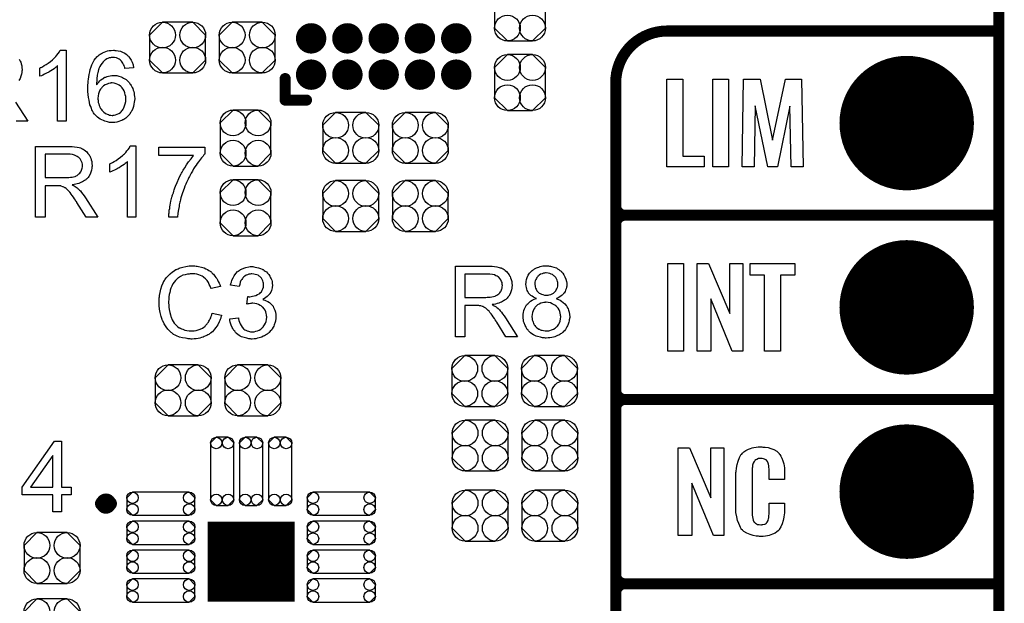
# Model space of a CAD drawing. Extents: x -0.07 to 0.95, y -0.15 to 2.1.
# Tile 11 of 18: x 0.42 to 0.95, y 0.44 to 0.76. Entities that reach past the tile are written whole.
import ezdxf

# ---------------------------------------------------------------- set-up
doc = ezdxf.new("R2010")
doc.units = 0
doc.layers.get('0').update_dxf_attribs({"linetype": 'CONTINUOUS'})
for name, color, linetype in [('gko', 6, 'CONTINUOUS'), ('gto', 2, 'CONTINUOUS'), ('gts', 1, 'CONTINUOUS')]:
    doc.layers.add(name, color=color, linetype=linetype)

# ---------------------------------------------------------------- blocks, each defined once
blk = doc.blocks.new('D59')
at = {"const_width": 0.00395}
blk.add_lwpolyline([(-0.001975, 0, 1), (0.001975, 0, 1)], format="xyb", close=True, dxfattribs=at)
blk = doc.blocks.new('D60')
at = {"const_width": 0.003}
blk.add_lwpolyline([(-0.0015, 0, 1), (0.0015, 0, 1)], format="xyb", close=True, dxfattribs=at)
blk = doc.blocks.new('D69')
blk.add_lwpolyline([(-0.0068, -0.0152), (0.0068, -0.0152), (0.0138, -0.0082), (0.0138, 0.0082), (0.0068, 0.0152), (-0.0068, 0.0152), (-0.0138, 0.0082), (-0.0138, -0.0082)], close=True)
for centre in [(-0.0068, 0.0082), (0.0068, 0.0082), (-0.0068, -0.0082), (0.0068, -0.0082)]:
    blk.add_circle(centre, 0.007)
blk = doc.blocks.new('D70')
blk.add_lwpolyline([(-0.0152, 0.0068), (-0.0152, -0.0068), (-0.0082, -0.0138), (0.0082, -0.0138), (0.0152, -0.0068), (0.0152, 0.0068), (0.0082, 0.0138), (-0.0082, 0.0138)], close=True)
for centre in [(-0.0082, 0.0068), (0.0082, 0.0068), (-0.0082, -0.0068), (0.0082, -0.0068)]:
    blk.add_circle(centre, 0.007)
blk = doc.blocks.new('D84')
at = {"const_width": 0.00825}
blk.add_lwpolyline([(-0.004125, 0, 1), (0.004125, 0, 1)], format="xyb", close=True, dxfattribs=at)
blk = doc.blocks.new('D85')
blk.add_lwpolyline([(0.0032, 0.0185), (-0.0032, 0.0185), (-0.0063, 0.0154), (-0.0063, -0.0154), (-0.0032, -0.0185), (0.0032, -0.0185), (0.0063, -0.0154), (0.0063, 0.0154)], close=True)
for centre in [(-0.0032, 0.0154), (0.0032, 0.0154), (-0.0032, -0.0154), (0.0032, -0.0154)]:
    blk.add_circle(centre, 0.0031)
blk = doc.blocks.new('D86')
blk.add_lwpolyline([(0.0154, 0.0063), (-0.0154, 0.0063), (-0.0185, 0.0032), (-0.0185, -0.0032), (-0.0154, -0.0063), (0.0154, -0.0063), (0.0185, -0.0032), (0.0185, 0.0032)], close=True)
for centre in [(-0.0154, 0.0032), (0.0154, 0.0032), (-0.0154, -0.0032), (0.0154, -0.0032)]:
    blk.add_circle(centre, 0.0031)
blk = doc.blocks.new('D87')
at = {"const_width": 0.0433}
blk.add_lwpolyline([(-0.0236, 0), (0.0236, 0)], dxfattribs=at)
blk = doc.blocks.new('D98')
at = {"const_width": 0.0365}
blk.add_lwpolyline([(-0.01825, 0, 1), (0.01825, 0, 1)], format="xyb", close=True, dxfattribs=at)

msp = doc.modelspace()

# ---------------------------------------------------------------- linework, layer by layer
at = {"layer": 'gko', "color": 6, "const_width": 0.006}
msp.add_lwpolyline([(0.95, -0.05), (0.95, 2.1)], dxfattribs=at)
at = {"layer": 'gto', "color": 2}
for points, const_width in [([(0.77, 0.75, 0.414214), (0.742, 0.722)], 0.006), ([(0.742, 0.655, 0.414214), (0.747, 0.65)], 0.006), ([(0.747, 0.65, 0.414214), (0.742, 0.645)], 0.006), ([(0.747, 0.65, 0.414214), (0.742, 0.645)], 0.006), ([(0.742, 0.555, 0.414214), (0.747, 0.55)], 0.006), ([(0.747, 0.55, 0.414214), (0.742, 0.545)], 0.006), ([(0.747, 0.55, 0.414214), (0.742, 0.545)], 0.006), ([(0.4672, 0.4935, 1), (0.4632, 0.4935)], 0.007), ([(0.4632, 0.4935, 1), (0.4672, 0.4935)], 0.007), ([(0.742, 0.455, 0.414214), (0.747, 0.45)], 0.006), ([(0.747, 0.45, 0.414214), (0.742, 0.445)], 0.006), ([(0.747, 0.45, 0.414214), (0.742, 0.445)], 0.006)]:
    msp.add_lwpolyline(points, format="xyb", dxfattribs=dict(at, const_width=const_width))
for points, const_width in [([(0.77, 0.75), (0.77, 0.75)], 0.006), ([(0.77, 0.75), (0.77, 0.75)], 0.006), ([(0.77, 0.75), (0.95, 0.75)], 0.006), ([(0.5625, 0.7125), (0.5625, 0.7242)], 0.006), ([(0.742, -0.022), (0.742, 0.722)], 0.006), ([(0.5625, 0.7125), (0.5741, 0.7125)], 0.006), ([(0.742, 0.655), (0.742, 0.655)], 0.006), ([(0.742, 0.655), (0.742, 0.655)], 0.006), ([(0.747, 0.65), (0.747, 0.65)], 0.006), ([(0.747, 0.65), (0.747, 0.65)], 0.006), ([(0.747, 0.65), (0.747, 0.65)], 0.006), ([(0.747, 0.65), (0.747, 0.65)], 0.006), ([(0.747, 0.65), (0.95, 0.65)], 0.006), ([(0.747, 0.65), (0.95, 0.65)], 0.006), ([(0.742, 0.555), (0.742, 0.645)], 0.006), ([(0.742, 0.555), (0.742, 0.555)], 0.006), ([(0.742, 0.555), (0.742, 0.555)], 0.006), ([(0.747, 0.55), (0.747, 0.55)], 0.006), ([(0.747, 0.55), (0.747, 0.55)], 0.006), ([(0.747, 0.55), (0.747, 0.55)], 0.006), ([(0.747, 0.55), (0.747, 0.55)], 0.006), ([(0.747, 0.55), (0.95, 0.55)], 0.006), ([(0.747, 0.55), (0.95, 0.55)], 0.006), ([(0.742, 0.455), (0.742, 0.545)], 0.006), ([(0.4632, 0.4935), (0.4632, 0.4935)], 0.007), ([(0.4672, 0.4935), (0.4672, 0.4935)], 0.007), ([(0.4672, 0.4935), (0.4672, 0.4935)], 0.007), ([(0.742, 0.455), (0.742, 0.455)], 0.006), ([(0.742, 0.455), (0.742, 0.455)], 0.006), ([(0.747, 0.45), (0.747, 0.45)], 0.006), ([(0.747, 0.45), (0.747, 0.45)], 0.006), ([(0.747, 0.45), (0.747, 0.45)], 0.006), ([(0.747, 0.45), (0.747, 0.45)], 0.006), ([(0.747, 0.45), (0.95, 0.45)], 0.006), ([(0.747, 0.45), (0.95, 0.45)], 0.006), ([(0.742, 0.355), (0.742, 0.445)], 0.006)]:
    msp.add_lwpolyline(points, dxfattribs=dict(at, const_width=const_width))
for points in [[(0.4435, 0.701), (0.4388, 0.701), (0.4388, 0.731), (0.4387, 0.731), (0.4385, 0.7307), (0.4381, 0.7304), (0.4376, 0.73), (0.437, 0.7295), (0.4362, 0.729), (0.4353, 0.7284), (0.4343, 0.7278), (0.4342, 0.7278), (0.4342, 0.7277), (0.4338, 0.7275), (0.4333, 0.7272), (0.4326, 0.7269), (0.4318, 0.7265), (0.431, 0.7261), (0.4302, 0.7257), (0.4293, 0.7254), (0.4293, 0.7299), (0.4294, 0.7299), (0.4295, 0.73), (0.4297, 0.7301), (0.43, 0.7302), (0.4303, 0.7304), (0.4307, 0.7306), (0.4317, 0.7312), (0.4328, 0.7318), (0.4339, 0.7326), (0.4351, 0.7335), (0.4362, 0.7344), (0.4363, 0.7345), (0.4363, 0.7345), (0.4365, 0.7347), (0.4367, 0.7349), (0.4372, 0.7354), (0.4379, 0.7361), (0.4386, 0.7369), (0.4393, 0.7377), (0.4399, 0.7386), (0.4404, 0.7396), (0.4435, 0.7396), (0.4435, 0.701)], [(0.47, 0.7395), (0.4704, 0.7395), (0.4708, 0.7395), (0.4719, 0.7392), (0.473, 0.739), (0.4742, 0.7385), (0.4755, 0.7379), (0.4761, 0.7375), (0.4766, 0.737), (0.4767, 0.737), (0.4767, 0.7369), (0.4769, 0.7367), (0.4771, 0.7366), (0.4774, 0.7363), (0.4776, 0.736), (0.4782, 0.7352), (0.4788, 0.7342), (0.4794, 0.733), (0.4799, 0.7316), (0.4802, 0.73), (0.4755, 0.7296), (0.4755, 0.7297), (0.4754, 0.7297), (0.4754, 0.7301), (0.4752, 0.7306), (0.475, 0.7312), (0.4747, 0.7319), (0.4744, 0.7325), (0.474, 0.7331), (0.4736, 0.7336), (0.4735, 0.7337), (0.4733, 0.734), (0.4729, 0.7343), (0.4724, 0.7347), (0.4716, 0.735), (0.4709, 0.7354), (0.4699, 0.7356), (0.4689, 0.7357), (0.4685, 0.7357), (0.4681, 0.7356), (0.4676, 0.7355), (0.4669, 0.7354), (0.4663, 0.7351), (0.4656, 0.7349), (0.4649, 0.7344), (0.4648, 0.7344), (0.4645, 0.7341), (0.4641, 0.7337), (0.4636, 0.7332), (0.4631, 0.7325), (0.4625, 0.7317), (0.4619, 0.7307), (0.4614, 0.7296), (0.4614, 0.7296), (0.4613, 0.7295), (0.4613, 0.7293), (0.4611, 0.7291), (0.4611, 0.7287), (0.461, 0.7284), (0.4609, 0.7279), (0.4608, 0.7274), (0.4606, 0.7268), (0.4605, 0.7261), (0.4604, 0.7254), (0.4603, 0.7246), (0.4602, 0.7237), (0.4602, 0.7228), (0.4601, 0.7218), (0.4601, 0.7208), (0.4602, 0.7209), (0.4604, 0.7212), (0.4608, 0.7216), (0.4613, 0.7222), (0.4618, 0.7229), (0.4625, 0.7235), (0.4633, 0.7241), (0.4642, 0.7246), (0.4643, 0.7246), (0.4643, 0.7247), (0.4646, 0.7249), (0.4651, 0.725), (0.4658, 0.7253), (0.4666, 0.7255), (0.4675, 0.7257), (0.4684, 0.7259), (0.4694, 0.7259), (0.4699, 0.7259), (0.4702, 0.7259), (0.4706, 0.7258), (0.4711, 0.7258), (0.4716, 0.7256), (0.4722, 0.7255), (0.4735, 0.7251), (0.4741, 0.7248), (0.4748, 0.7244), (0.4755, 0.724), (0.4762, 0.7236), (0.4769, 0.723), (0.4775, 0.7224), (0.4775, 0.7224), (0.4776, 0.7223), (0.4778, 0.7221), (0.478, 0.7218), (0.4782, 0.7214), (0.4785, 0.721), (0.4788, 0.7205), (0.4791, 0.72), (0.4795, 0.7194), (0.4797, 0.7187), (0.48, 0.7179), (0.4803, 0.7171), (0.4805, 0.7163), (0.4806, 0.7154), (0.4807, 0.7144), (0.4808, 0.7134), (0.4808, 0.7134), (0.4808, 0.7133), (0.4808, 0.7131), (0.4808, 0.7128), (0.4807, 0.7125), (0.4807, 0.7122), (0.4806, 0.7113), (0.4804, 0.7102), (0.4801, 0.7091), (0.4797, 0.7079), (0.4792, 0.7067), (0.4792, 0.7067), (0.4791, 0.7066), (0.479, 0.7064), (0.4789, 0.7062), (0.4786, 0.7057), (0.4781, 0.7049), (0.4775, 0.7042), (0.4767, 0.7034), (0.4759, 0.7026), (0.4749, 0.7019), (0.4749, 0.7019), (0.4748, 0.7019), (0.4746, 0.7018), (0.4744, 0.7017), (0.4739, 0.7014), (0.4731, 0.7012), (0.4722, 0.7008), (0.4711, 0.7006), (0.47, 0.7004), (0.4687, 0.7003), (0.4684, 0.7003), (0.4681, 0.7004), (0.4677, 0.7004), (0.4672, 0.7004), (0.4666, 0.7006), (0.466, 0.7007), (0.4653, 0.7009), (0.4645, 0.7011), (0.4638, 0.7014), (0.463, 0.7017), (0.4621, 0.7022), (0.4614, 0.7027), (0.4606, 0.7032), (0.4598, 0.7039), (0.4591, 0.7047), (0.459, 0.7047), (0.4589, 0.7049), (0.4588, 0.7051), (0.4585, 0.7055), (0.4582, 0.706), (0.4579, 0.7066), (0.4576, 0.7073), (0.4573, 0.708), (0.4569, 0.709), (0.4565, 0.71), (0.4563, 0.7112), (0.456, 0.7125), (0.4557, 0.7139), (0.4555, 0.7155), (0.4554, 0.7171), (0.4554, 0.7189), (0.4554, 0.719), (0.4554, 0.719), (0.4554, 0.7192), (0.4554, 0.7194), (0.4554, 0.72), (0.4554, 0.7208), (0.4555, 0.7216), (0.4556, 0.7227), (0.4557, 0.7239), (0.4559, 0.7251), (0.4561, 0.7264), (0.4564, 0.7278), (0.4567, 0.7291), (0.4571, 0.7305), (0.4576, 0.7317), (0.4582, 0.733), (0.4588, 0.7341), (0.4595, 0.7351), (0.4595, 0.7352), (0.4597, 0.7353), (0.4599, 0.7355), (0.4602, 0.7359), (0.4605, 0.7362), (0.4609, 0.7365), (0.4615, 0.737), (0.462, 0.7374), (0.4627, 0.7377), (0.4634, 0.7382), (0.4643, 0.7385), (0.4651, 0.7389), (0.466, 0.7392), (0.467, 0.7394), (0.4681, 0.7395), (0.4692, 0.7396), (0.4696, 0.7396), (0.47, 0.7395)], [(0.4181, 0.7346), (0.4184, 0.7342), (0.4186, 0.7337), (0.4189, 0.733), (0.4192, 0.7321), (0.4195, 0.7311), (0.4196, 0.7301), (0.4197, 0.7289), (0.4197, 0.7289), (0.4197, 0.7287), (0.4197, 0.7285), (0.4196, 0.7283), (0.4196, 0.7279), (0.4196, 0.7275), (0.4194, 0.7265), (0.419, 0.7254), (0.4186, 0.7243), (0.4179, 0.7231)], [(0.4685, 0.7218), (0.4681, 0.7218), (0.4679, 0.7217), (0.4674, 0.7216), (0.4666, 0.7215), (0.4658, 0.7212), (0.4648, 0.7208), (0.4639, 0.7202), (0.463, 0.7194), (0.4629, 0.7193), (0.4627, 0.719), (0.4623, 0.7185), (0.4619, 0.7178), (0.4615, 0.717), (0.4611, 0.7159), (0.4609, 0.7148), (0.4608, 0.7134), (0.4608, 0.7133), (0.4608, 0.713), (0.4609, 0.7125), (0.4609, 0.7119), (0.461, 0.7112), (0.4613, 0.7104), (0.4615, 0.7096), (0.4618, 0.7088), (0.4619, 0.7087), (0.462, 0.7084), (0.4623, 0.708), (0.4626, 0.7075), (0.463, 0.707), (0.4635, 0.7064), (0.464, 0.7059), (0.4647, 0.7054), (0.4648, 0.7053), (0.465, 0.7052), (0.4654, 0.705), (0.4659, 0.7048), (0.4665, 0.7046), (0.4671, 0.7044), (0.4679, 0.7043), (0.4686, 0.7042), (0.4689, 0.7042), (0.4691, 0.7043), (0.4697, 0.7043), (0.4704, 0.7045), (0.4712, 0.7048), (0.4721, 0.7052), (0.473, 0.7058), (0.4734, 0.7062), (0.4738, 0.7066), (0.4738, 0.7067), (0.4739, 0.7067), (0.4741, 0.707), (0.4745, 0.7076), (0.4749, 0.7083), (0.4753, 0.7093), (0.4756, 0.7104), (0.4759, 0.7117), (0.476, 0.7132), (0.476, 0.7132), (0.476, 0.7133), (0.476, 0.7135), (0.4759, 0.7138), (0.4759, 0.7142), (0.4759, 0.7145), (0.4757, 0.7154), (0.4755, 0.7164), (0.4751, 0.7175), (0.4745, 0.7185), (0.4738, 0.7194), (0.4737, 0.7195), (0.4734, 0.7198), (0.473, 0.7201), (0.4724, 0.7206), (0.4716, 0.721), (0.4707, 0.7214), (0.4696, 0.7216), (0.4685, 0.7218)], [(0.7785, 0.6821), (0.79, 0.6821), (0.79, 0.6762), (0.7698, 0.6762), (0.7698, 0.7238), (0.7785, 0.7238), (0.7785, 0.6821)], [(0.8033, 0.6762), (0.7948, 0.6762), (0.7948, 0.7238), (0.8033, 0.7238), (0.8033, 0.6762)], [(0.8438, 0.6762), (0.8373, 0.6762), (0.8366, 0.7092), (0.8298, 0.6762), (0.8246, 0.6762), (0.8177, 0.7093), (0.8171, 0.6762), (0.8106, 0.6762), (0.8114, 0.7238), (0.8204, 0.7238), (0.8271, 0.6908), (0.8342, 0.7238), (0.8429, 0.7238), (0.8438, 0.6762)], [(0.4161, 0.7114), (0.4227, 0.701), (0.4164, 0.701)], [(0.4453, 0.6874), (0.4458, 0.6874), (0.4469, 0.6873), (0.4481, 0.6871), (0.4495, 0.687), (0.4507, 0.6867), (0.4513, 0.6865), (0.4518, 0.6864), (0.4519, 0.6864), (0.4519, 0.6863), (0.4523, 0.6861), (0.4528, 0.6859), (0.4534, 0.6855), (0.454, 0.685), (0.4548, 0.6844), (0.4554, 0.6836), (0.4561, 0.6827), (0.4561, 0.6826), (0.4561, 0.6826), (0.4564, 0.6822), (0.4566, 0.6817), (0.4569, 0.681), (0.4572, 0.6801), (0.4575, 0.6791), (0.4576, 0.6781), (0.4577, 0.6769), (0.4577, 0.6769), (0.4577, 0.6768), (0.4577, 0.6765), (0.4576, 0.6762), (0.4576, 0.6759), (0.4576, 0.6755), (0.4574, 0.6745), (0.457, 0.6734), (0.4566, 0.6723), (0.4559, 0.6711), (0.4555, 0.6705), (0.455, 0.67), (0.455, 0.6699), (0.4549, 0.6699), (0.4548, 0.6697), (0.4545, 0.6695), (0.4543, 0.6693), (0.4539, 0.6691), (0.4535, 0.6688), (0.453, 0.6685), (0.4525, 0.6682), (0.4519, 0.6679), (0.4512, 0.6676), (0.4505, 0.6673), (0.4496, 0.6671), (0.4488, 0.6668), (0.4479, 0.6666), (0.4469, 0.6665), (0.447, 0.6664), (0.4472, 0.6663), (0.4475, 0.6661), (0.448, 0.6659), (0.449, 0.6653), (0.4495, 0.6649), (0.4499, 0.6645), (0.45, 0.6644), (0.4503, 0.6642), (0.4508, 0.6637), (0.4513, 0.6632), (0.4519, 0.6624), (0.4526, 0.6615), (0.4534, 0.6605), (0.4541, 0.6594), (0.4607, 0.649), (0.4544, 0.649), (0.4494, 0.657), (0.4494, 0.657), (0.4493, 0.6572), (0.4491, 0.6573), (0.449, 0.6575), (0.4486, 0.6582), (0.4481, 0.6589), (0.4475, 0.6598), (0.4469, 0.6607), (0.4463, 0.6615), (0.4457, 0.6623), (0.4456, 0.6623), (0.4455, 0.6625), (0.4452, 0.6629), (0.4448, 0.6633), (0.444, 0.6641), (0.4435, 0.6645), (0.4431, 0.6648), (0.443, 0.6649), (0.4429, 0.6649), (0.4427, 0.665), (0.4424, 0.6652), (0.442, 0.6654), (0.4417, 0.6655), (0.4408, 0.6658), (0.4407, 0.6658), (0.4406, 0.6659), (0.4404, 0.6659), (0.4401, 0.6659), (0.4397, 0.666), (0.4393, 0.666), (0.4387, 0.666), (0.4321, 0.666), (0.4321, 0.649), (0.427, 0.649), (0.427, 0.6874), (0.4448, 0.6874), (0.4453, 0.6874)], [(0.4815, 0.649), (0.4768, 0.649), (0.4768, 0.679), (0.4767, 0.679), (0.4764, 0.6787), (0.4761, 0.6784), (0.4756, 0.678), (0.475, 0.6775), (0.4742, 0.677), (0.4733, 0.6764), (0.4723, 0.6758), (0.4722, 0.6758), (0.4722, 0.6757), (0.4718, 0.6755), (0.4713, 0.6752), (0.4706, 0.6749), (0.4698, 0.6745), (0.469, 0.6741), (0.4682, 0.6737), (0.4673, 0.6734), (0.4673, 0.6779), (0.4674, 0.6779), (0.4675, 0.678), (0.4677, 0.6781), (0.468, 0.6782), (0.4683, 0.6784), (0.4687, 0.6786), (0.4697, 0.6792), (0.4708, 0.6798), (0.4719, 0.6806), (0.4731, 0.6815), (0.4742, 0.6824), (0.4743, 0.6825), (0.4743, 0.6825), (0.4745, 0.6827), (0.4747, 0.6829), (0.4752, 0.6834), (0.4759, 0.6841), (0.4766, 0.6849), (0.4773, 0.6857), (0.4779, 0.6866), (0.4784, 0.6876), (0.4815, 0.6876), (0.4815, 0.649)], [(0.5188, 0.6832), (0.5187, 0.6831), (0.5186, 0.683), (0.5184, 0.6828), (0.5182, 0.6825), (0.5179, 0.6821), (0.5174, 0.6816), (0.517, 0.6811), (0.5165, 0.6804), (0.516, 0.6797), (0.5154, 0.679), (0.5147, 0.6781), (0.5141, 0.6772), (0.5135, 0.6762), (0.5128, 0.6751), (0.5121, 0.674), (0.5115, 0.6728), (0.5114, 0.6728), (0.5113, 0.6725), (0.5111, 0.6722), (0.5109, 0.6717), (0.5106, 0.6711), (0.5102, 0.6704), (0.5099, 0.6696), (0.5095, 0.6688), (0.509, 0.6678), (0.5085, 0.6668), (0.5081, 0.6657), (0.5076, 0.6645), (0.5068, 0.6621), (0.5059, 0.6595), (0.5059, 0.6595), (0.5059, 0.6593), (0.5058, 0.659), (0.5057, 0.6587), (0.5056, 0.6583), (0.5055, 0.6577), (0.5053, 0.6571), (0.5052, 0.6564), (0.505, 0.6557), (0.5049, 0.6548), (0.5046, 0.6531), (0.5043, 0.6511), (0.5041, 0.649), (0.4993, 0.649), (0.4993, 0.6491), (0.4993, 0.6492), (0.4993, 0.6494), (0.4994, 0.6498), (0.4994, 0.6502), (0.4994, 0.6508), (0.4995, 0.6514), (0.4995, 0.6521), (0.4996, 0.6528), (0.4998, 0.6536), (0.4999, 0.6546), (0.5001, 0.6555), (0.5003, 0.6565), (0.5005, 0.6576), (0.501, 0.6599), (0.501, 0.6599), (0.5011, 0.6602), (0.5012, 0.6605), (0.5014, 0.661), (0.5015, 0.6615), (0.5018, 0.6622), (0.502, 0.663), (0.5023, 0.6638), (0.5026, 0.6648), (0.503, 0.6657), (0.5038, 0.6678), (0.5048, 0.67), (0.5059, 0.6723), (0.506, 0.6723), (0.5061, 0.6725), (0.5063, 0.6728), (0.5065, 0.6733), (0.5068, 0.6738), (0.5071, 0.6744), (0.5075, 0.675), (0.508, 0.6758), (0.509, 0.6774), (0.5101, 0.679), (0.5114, 0.6807), (0.5127, 0.6824), (0.4939, 0.6824), (0.4939, 0.6869), (0.5188, 0.6869), (0.5188, 0.6832)], [(0.4442, 0.6831), (0.4321, 0.6831), (0.4321, 0.6704), (0.4435, 0.6704), (0.4442, 0.6705), (0.445, 0.6705), (0.4459, 0.6706), (0.4468, 0.6707), (0.4476, 0.6709), (0.4484, 0.6711), (0.4485, 0.6711), (0.4488, 0.6713), (0.4491, 0.6714), (0.4495, 0.6716), (0.45, 0.672), (0.4505, 0.6724), (0.451, 0.6729), (0.4514, 0.6734), (0.4515, 0.6735), (0.4516, 0.6737), (0.4518, 0.674), (0.452, 0.6745), (0.4521, 0.675), (0.4523, 0.6755), (0.4524, 0.6762), (0.4525, 0.6769), (0.4525, 0.6769), (0.4525, 0.677), (0.4524, 0.6773), (0.4524, 0.6778), (0.4523, 0.6785), (0.452, 0.6791), (0.4516, 0.6799), (0.4511, 0.6806), (0.4505, 0.6814), (0.4504, 0.6814), (0.4501, 0.6816), (0.4496, 0.6819), (0.4489, 0.6822), (0.4481, 0.6826), (0.447, 0.6829), (0.4457, 0.6831), (0.4442, 0.6831)], [(0.513, 0.6225), (0.5135, 0.6225), (0.5141, 0.6224), (0.5148, 0.6224), (0.5155, 0.6222), (0.517, 0.6219), (0.5186, 0.6214), (0.5195, 0.621), (0.5203, 0.6206), (0.521, 0.6201), (0.5218, 0.6196), (0.5219, 0.6196), (0.522, 0.6195), (0.5222, 0.6194), (0.5225, 0.6191), (0.5227, 0.6188), (0.5231, 0.6184), (0.5235, 0.618), (0.524, 0.6175), (0.5244, 0.617), (0.5249, 0.6163), (0.5254, 0.6156), (0.5258, 0.6149), (0.5262, 0.6141), (0.5266, 0.6132), (0.527, 0.6124), (0.5273, 0.6114), (0.5223, 0.6102), (0.5223, 0.6103), (0.5222, 0.6104), (0.5221, 0.6106), (0.522, 0.6109), (0.5219, 0.6112), (0.5217, 0.6116), (0.5213, 0.6125), (0.5208, 0.6135), (0.5201, 0.6145), (0.5193, 0.6155), (0.5184, 0.6163), (0.5183, 0.6164), (0.5179, 0.6166), (0.5174, 0.6169), (0.5166, 0.6173), (0.5157, 0.6176), (0.5146, 0.618), (0.5134, 0.6182), (0.512, 0.6182), (0.5115, 0.6182), (0.5113, 0.6182), (0.5109, 0.6182), (0.5104, 0.6181), (0.5094, 0.618), (0.5082, 0.6177), (0.507, 0.6174), (0.5057, 0.6168), (0.5045, 0.6161), (0.5045, 0.6161), (0.5044, 0.616), (0.504, 0.6157), (0.5035, 0.6152), (0.5029, 0.6146), (0.5022, 0.6137), (0.5015, 0.6128), (0.5009, 0.6116), (0.5004, 0.6104), (0.5004, 0.6103), (0.5003, 0.6102), (0.5003, 0.61), (0.5002, 0.6098), (0.5001, 0.6094), (0.5, 0.609), (0.4998, 0.6081), (0.4996, 0.607), (0.4994, 0.6058), (0.4993, 0.6044), (0.4992, 0.603), (0.4992, 0.6029), (0.4992, 0.6028), (0.4992, 0.6025), (0.4992, 0.6021), (0.4993, 0.6018), (0.4993, 0.6013), (0.4993, 0.6007), (0.4994, 0.6001), (0.4996, 0.5988), (0.4998, 0.5973), (0.5002, 0.5959), (0.5006, 0.5944), (0.5006, 0.5944), (0.5007, 0.5943), (0.5008, 0.5941), (0.5009, 0.5938), (0.5012, 0.5932), (0.5017, 0.5924), (0.5023, 0.5915), (0.5031, 0.5905), (0.504, 0.5897), (0.505, 0.5889), (0.5051, 0.5889), (0.5052, 0.5889), (0.5054, 0.5888), (0.5056, 0.5887), (0.5059, 0.5886), (0.5062, 0.5884), (0.507, 0.5881), (0.508, 0.5877), (0.5091, 0.5874), (0.5103, 0.5872), (0.5116, 0.5872), (0.512, 0.5872), (0.5123, 0.5872), (0.5127, 0.5872), (0.5131, 0.5873), (0.5141, 0.5875), (0.5153, 0.5878), (0.5164, 0.5882), (0.5176, 0.5888), (0.5183, 0.5892), (0.5188, 0.5896), (0.5189, 0.5897), (0.5189, 0.5897), (0.5191, 0.5899), (0.5193, 0.59), (0.5195, 0.5903), (0.5198, 0.5907), (0.5201, 0.591), (0.5204, 0.5914), (0.5208, 0.5919), (0.5211, 0.5925), (0.5215, 0.593), (0.5218, 0.5937), (0.5221, 0.5944), (0.5224, 0.5952), (0.5226, 0.596), (0.5229, 0.5969), (0.528, 0.5957), (0.528, 0.5956), (0.5279, 0.5954), (0.5278, 0.595), (0.5276, 0.5946), (0.5275, 0.5941), (0.5272, 0.5935), (0.527, 0.5928), (0.5266, 0.5921), (0.5259, 0.5905), (0.5249, 0.589), (0.5242, 0.5882), (0.5236, 0.5874), (0.523, 0.5868), (0.5222, 0.5861), (0.5221, 0.5861), (0.522, 0.5859), (0.5217, 0.5858), (0.5215, 0.5856), (0.521, 0.5853), (0.5206, 0.5851), (0.52, 0.5848), (0.5194, 0.5845), (0.5186, 0.5842), (0.5179, 0.5839), (0.517, 0.5836), (0.5161, 0.5833), (0.5152, 0.5831), (0.5142, 0.583), (0.5131, 0.5829), (0.512, 0.5828), (0.5114, 0.5828), (0.511, 0.5829), (0.5105, 0.5829), (0.5099, 0.5829), (0.5092, 0.5831), (0.5084, 0.5832), (0.5068, 0.5834), (0.5052, 0.5839), (0.5035, 0.5845), (0.5027, 0.5849), (0.5019, 0.5853), (0.5019, 0.5854), (0.5018, 0.5854), (0.5015, 0.5856), (0.5013, 0.5858), (0.501, 0.5861), (0.5006, 0.5864), (0.5002, 0.5868), (0.4997, 0.5872), (0.4993, 0.5877), (0.4988, 0.5882), (0.4978, 0.5895), (0.4968, 0.591), (0.496, 0.5927), (0.496, 0.5927), (0.4959, 0.5929), (0.4958, 0.5932), (0.4957, 0.5935), (0.4956, 0.5939), (0.4954, 0.5945), (0.4952, 0.5951), (0.495, 0.5958), (0.4948, 0.5965), (0.4946, 0.5973), (0.4943, 0.599), (0.4941, 0.601), (0.494, 0.603), (0.494, 0.603), (0.494, 0.6033), (0.494, 0.6036), (0.4941, 0.604), (0.4941, 0.6045), (0.4941, 0.6051), (0.4942, 0.6058), (0.4943, 0.6065), (0.4946, 0.6081), (0.4949, 0.6099), (0.4955, 0.6117), (0.4963, 0.6134), (0.4963, 0.6135), (0.4964, 0.6136), (0.4965, 0.6139), (0.4967, 0.6141), (0.4969, 0.6145), (0.4972, 0.615), (0.4979, 0.616), (0.4989, 0.6171), (0.5, 0.6182), (0.5013, 0.6193), (0.5028, 0.6202), (0.5028, 0.6203), (0.503, 0.6204), (0.5032, 0.6205), (0.5035, 0.6206), (0.5039, 0.6208), (0.5044, 0.621), (0.5049, 0.6212), (0.5055, 0.6214), (0.5062, 0.6216), (0.5069, 0.6219), (0.5085, 0.6222), (0.5103, 0.6225), (0.5121, 0.6226), (0.5126, 0.6226), (0.513, 0.6225)], [(0.5455, 0.622), (0.5462, 0.6219), (0.5471, 0.6217), (0.5481, 0.6215), (0.5491, 0.6211), (0.5501, 0.6207), (0.5502, 0.6207), (0.5502, 0.6206), (0.5506, 0.6205), (0.5511, 0.6201), (0.5516, 0.6197), (0.5523, 0.6192), (0.5529, 0.6186), (0.5536, 0.6179), (0.5542, 0.617), (0.5542, 0.6169), (0.5544, 0.6166), (0.5546, 0.6161), (0.5549, 0.6155), (0.5552, 0.6148), (0.5554, 0.614), (0.5555, 0.613), (0.5556, 0.6121), (0.5556, 0.612), (0.5556, 0.6116), (0.5555, 0.6112), (0.5554, 0.6106), (0.5553, 0.6099), (0.555, 0.6091), (0.5547, 0.6083), (0.5542, 0.6075), (0.5542, 0.6074), (0.554, 0.6072), (0.5537, 0.6068), (0.5532, 0.6064), (0.5527, 0.6059), (0.552, 0.6053), (0.5512, 0.6048), (0.5503, 0.6043), (0.5503, 0.6043), (0.5504, 0.6043), (0.5506, 0.6042), (0.5508, 0.6041), (0.5514, 0.6039), (0.5522, 0.6036), (0.5531, 0.6031), (0.554, 0.6026), (0.5548, 0.6019), (0.5556, 0.601), (0.5557, 0.6009), (0.5559, 0.6006), (0.5562, 0.6), (0.5565, 0.5993), (0.5569, 0.5984), (0.5572, 0.5974), (0.5574, 0.5962), (0.5575, 0.5948), (0.5575, 0.5948), (0.5575, 0.5946), (0.5575, 0.5943), (0.5574, 0.594), (0.5574, 0.5935), (0.5573, 0.593), (0.5572, 0.5925), (0.557, 0.5919), (0.5566, 0.5905), (0.5563, 0.5898), (0.5559, 0.5892), (0.5555, 0.5884), (0.555, 0.5877), (0.5544, 0.587), (0.5538, 0.5863), (0.5537, 0.5863), (0.5536, 0.5862), (0.5534, 0.586), (0.5531, 0.5858), (0.5528, 0.5855), (0.5523, 0.5852), (0.5518, 0.5849), (0.5512, 0.5846), (0.5506, 0.5843), (0.5499, 0.5839), (0.5492, 0.5837), (0.5483, 0.5834), (0.5474, 0.5832), (0.5465, 0.583), (0.5456, 0.5829), (0.5445, 0.5828), (0.544, 0.5828), (0.5437, 0.5829), (0.5432, 0.5829), (0.5427, 0.583), (0.5422, 0.5831), (0.5416, 0.5832), (0.5402, 0.5836), (0.5388, 0.5841), (0.5381, 0.5844), (0.5375, 0.5848), (0.5368, 0.5853), (0.5361, 0.5858), (0.5361, 0.5859), (0.536, 0.586), (0.5358, 0.5862), (0.5356, 0.5864), (0.5353, 0.5867), (0.5351, 0.5871), (0.5347, 0.5874), (0.5344, 0.5879), (0.5341, 0.5885), (0.5337, 0.5891), (0.5331, 0.5904), (0.5326, 0.5919), (0.5325, 0.5928), (0.5324, 0.5937), (0.5371, 0.5943), (0.5371, 0.5942), (0.5371, 0.5941), (0.5372, 0.5939), (0.5372, 0.5936), (0.5373, 0.5933), (0.5374, 0.5929), (0.5377, 0.592), (0.5381, 0.591), (0.5386, 0.5901), (0.5391, 0.5892), (0.5398, 0.5884), (0.5399, 0.5884), (0.5401, 0.5882), (0.5406, 0.5879), (0.5411, 0.5876), (0.5418, 0.5873), (0.5426, 0.587), (0.5436, 0.5868), (0.5446, 0.5867), (0.5449, 0.5867), (0.5451, 0.5868), (0.5457, 0.5868), (0.5465, 0.587), (0.5474, 0.5873), (0.5483, 0.5877), (0.5493, 0.5882), (0.5502, 0.589), (0.5503, 0.5891), (0.5506, 0.5894), (0.5509, 0.5899), (0.5513, 0.5906), (0.5518, 0.5914), (0.5521, 0.5924), (0.5524, 0.5935), (0.5525, 0.5947), (0.5525, 0.5948), (0.5525, 0.5949), (0.5525, 0.595), (0.5524, 0.5953), (0.5524, 0.5959), (0.5522, 0.5966), (0.552, 0.5975), (0.5516, 0.5984), (0.5511, 0.5993), (0.5503, 0.6001), (0.5502, 0.6002), (0.5499, 0.6004), (0.5495, 0.6008), (0.5489, 0.6011), (0.5481, 0.6015), (0.5472, 0.6019), (0.5461, 0.6021), (0.5449, 0.6022), (0.5444, 0.6022), (0.5441, 0.6021), (0.5436, 0.6021), (0.543, 0.602), (0.5423, 0.6019), (0.5416, 0.6017), (0.5422, 0.6059), (0.5425, 0.6059), (0.5427, 0.6058), (0.5434, 0.6058), (0.544, 0.6059), (0.5447, 0.606), (0.5456, 0.6062), (0.5465, 0.6065), (0.5474, 0.6069), (0.5483, 0.6074), (0.5484, 0.6074), (0.5484, 0.6074), (0.5487, 0.6076), (0.5491, 0.608), (0.5496, 0.6085), (0.55, 0.6093), (0.5504, 0.6101), (0.5507, 0.611), (0.5508, 0.6116), (0.5508, 0.6122), (0.5508, 0.6122), (0.5508, 0.6123), (0.5508, 0.6126), (0.5507, 0.6131), (0.5506, 0.6137), (0.5503, 0.6144), (0.5501, 0.6151), (0.5496, 0.6158), (0.549, 0.6165), (0.5489, 0.6165), (0.5487, 0.6167), (0.5483, 0.617), (0.5478, 0.6174), (0.5471, 0.6176), (0.5463, 0.6179), (0.5454, 0.6181), (0.5444, 0.6182), (0.544, 0.6182), (0.5435, 0.6181), (0.5428, 0.618), (0.5421, 0.6177), (0.5414, 0.6175), (0.5406, 0.617), (0.5399, 0.6165), (0.5398, 0.6164), (0.5396, 0.6161), (0.5393, 0.6157), (0.5389, 0.6152), (0.5385, 0.6145), (0.5381, 0.6136), (0.5378, 0.6125), (0.5376, 0.6113), (0.5329, 0.6121), (0.5329, 0.6122), (0.5329, 0.6124), (0.533, 0.6126), (0.533, 0.6129), (0.5331, 0.6133), (0.5333, 0.6137), (0.5336, 0.6148), (0.5342, 0.616), (0.5348, 0.6172), (0.5357, 0.6184), (0.5367, 0.6195), (0.5368, 0.6195), (0.5369, 0.6196), (0.5371, 0.6197), (0.5373, 0.6199), (0.5376, 0.6201), (0.538, 0.6203), (0.5383, 0.6205), (0.5388, 0.6208), (0.54, 0.6212), (0.5412, 0.6217), (0.5427, 0.622), (0.5435, 0.6221), (0.5449, 0.6221), (0.5455, 0.622)], [(0.6733, 0.6224), (0.6738, 0.6224), (0.6749, 0.6223), (0.6761, 0.6221), (0.6775, 0.622), (0.6787, 0.6217), (0.6793, 0.6215), (0.6798, 0.6214), (0.6799, 0.6214), (0.6799, 0.6213), (0.6803, 0.6211), (0.6808, 0.6209), (0.6814, 0.6205), (0.682, 0.62), (0.6827, 0.6194), (0.6834, 0.6186), (0.6841, 0.6177), (0.6841, 0.6176), (0.6841, 0.6176), (0.6844, 0.6172), (0.6846, 0.6167), (0.6849, 0.616), (0.6852, 0.6151), (0.6855, 0.6141), (0.6856, 0.6131), (0.6857, 0.6119), (0.6857, 0.6119), (0.6857, 0.6118), (0.6857, 0.6115), (0.6856, 0.6112), (0.6856, 0.6109), (0.6856, 0.6105), (0.6854, 0.6095), (0.685, 0.6084), (0.6846, 0.6073), (0.6839, 0.6061), (0.6835, 0.6055), (0.683, 0.605), (0.683, 0.6049), (0.6829, 0.6049), (0.6827, 0.6047), (0.6825, 0.6045), (0.6823, 0.6043), (0.6819, 0.6041), (0.6815, 0.6038), (0.681, 0.6035), (0.6805, 0.6032), (0.6799, 0.6029), (0.6792, 0.6026), (0.6785, 0.6023), (0.6776, 0.6021), (0.6768, 0.6018), (0.6759, 0.6016), (0.6749, 0.6015), (0.675, 0.6014), (0.6752, 0.6013), (0.6755, 0.6011), (0.676, 0.6009), (0.677, 0.6003), (0.6775, 0.5999), (0.6779, 0.5995), (0.678, 0.5994), (0.6783, 0.5992), (0.6788, 0.5987), (0.6793, 0.5982), (0.6799, 0.5974), (0.6806, 0.5965), (0.6814, 0.5955), (0.6821, 0.5944), (0.6887, 0.584), (0.6824, 0.584), (0.6774, 0.592), (0.6774, 0.592), (0.6773, 0.5922), (0.6771, 0.5923), (0.677, 0.5925), (0.6766, 0.5932), (0.6761, 0.5939), (0.6755, 0.5948), (0.6749, 0.5957), (0.6743, 0.5965), (0.6737, 0.5973), (0.6736, 0.5973), (0.6735, 0.5975), (0.6732, 0.5979), (0.6728, 0.5983), (0.672, 0.5991), (0.6715, 0.5995), (0.6711, 0.5998), (0.671, 0.5999), (0.6709, 0.5999), (0.6707, 0.6), (0.6704, 0.6002), (0.67, 0.6004), (0.6697, 0.6005), (0.6688, 0.6008), (0.6687, 0.6008), (0.6686, 0.6009), (0.6684, 0.6009), (0.6681, 0.6009), (0.6677, 0.601), (0.6673, 0.601), (0.6667, 0.601), (0.6601, 0.601), (0.6601, 0.584), (0.655, 0.584), (0.655, 0.6224), (0.6728, 0.6224), (0.6733, 0.6224)], [(0.7051, 0.6225), (0.7055, 0.6225), (0.706, 0.6224), (0.7066, 0.6224), (0.7071, 0.6222), (0.7084, 0.6219), (0.7098, 0.6214), (0.7104, 0.621), (0.7111, 0.6206), (0.7117, 0.6201), (0.7123, 0.6196), (0.7124, 0.6196), (0.7124, 0.6195), (0.7126, 0.6194), (0.7128, 0.6191), (0.7131, 0.6188), (0.7133, 0.6185), (0.7139, 0.6176), (0.7144, 0.6166), (0.7149, 0.6154), (0.7153, 0.614), (0.7154, 0.6132), (0.7154, 0.6125), (0.7154, 0.6124), (0.7154, 0.6124), (0.7154, 0.612), (0.7154, 0.6115), (0.7153, 0.6109), (0.7151, 0.6101), (0.7148, 0.6094), (0.7145, 0.6086), (0.714, 0.6078), (0.7139, 0.6077), (0.7137, 0.6075), (0.7134, 0.6071), (0.7129, 0.6067), (0.7123, 0.6062), (0.7116, 0.6057), (0.7108, 0.6052), (0.7098, 0.6048), (0.7098, 0.6048), (0.7099, 0.6047), (0.7101, 0.6046), (0.7103, 0.6045), (0.711, 0.6043), (0.7118, 0.6039), (0.7126, 0.6033), (0.7135, 0.6027), (0.7143, 0.6019), (0.7151, 0.601), (0.7151, 0.601), (0.7152, 0.6009), (0.7154, 0.6006), (0.7157, 0.6), (0.7161, 0.5993), (0.7164, 0.5984), (0.7167, 0.5974), (0.7169, 0.5962), (0.717, 0.5949), (0.717, 0.5949), (0.717, 0.5947), (0.717, 0.5944), (0.7169, 0.5941), (0.7169, 0.5937), (0.7168, 0.5932), (0.7167, 0.5927), (0.7165, 0.592), (0.7162, 0.5908), (0.7159, 0.59), (0.7155, 0.5894), (0.7151, 0.5887), (0.7147, 0.588), (0.7141, 0.5873), (0.7135, 0.5867), (0.7134, 0.5866), (0.7133, 0.5865), (0.7132, 0.5863), (0.7129, 0.5862), (0.7125, 0.5859), (0.7121, 0.5856), (0.7116, 0.5853), (0.7111, 0.585), (0.7104, 0.5847), (0.7097, 0.5844), (0.7089, 0.5841), (0.7082, 0.5838), (0.7073, 0.5837), (0.7063, 0.5835), (0.7054, 0.5834), (0.7043, 0.5833), (0.7038, 0.5833), (0.7034, 0.5834), (0.7029, 0.5834), (0.7023, 0.5835), (0.7017, 0.5836), (0.7011, 0.5838), (0.6996, 0.5842), (0.6988, 0.5844), (0.6981, 0.5847), (0.6973, 0.5851), (0.6965, 0.5856), (0.6958, 0.5861), (0.6951, 0.5867), (0.6951, 0.5867), (0.695, 0.5868), (0.6948, 0.587), (0.6946, 0.5873), (0.6944, 0.5876), (0.694, 0.588), (0.6937, 0.5884), (0.6934, 0.589), (0.6931, 0.5896), (0.6928, 0.5902), (0.6922, 0.5916), (0.692, 0.5924), (0.6919, 0.5933), (0.6917, 0.5942), (0.6917, 0.595), (0.6917, 0.5951), (0.6917, 0.5952), (0.6917, 0.5954), (0.6917, 0.5957), (0.6917, 0.596), (0.6918, 0.5964), (0.6919, 0.5973), (0.6921, 0.5983), (0.6925, 0.5993), (0.693, 0.6003), (0.6936, 0.6013), (0.6936, 0.6014), (0.6937, 0.6014), (0.6939, 0.6017), (0.6944, 0.6021), (0.695, 0.6027), (0.6957, 0.6033), (0.6967, 0.6039), (0.6977, 0.6044), (0.699, 0.6048), (0.699, 0.6048), (0.6989, 0.6048), (0.6987, 0.6049), (0.6985, 0.605), (0.698, 0.6052), (0.6973, 0.6055), (0.6966, 0.606), (0.6959, 0.6065), (0.6952, 0.6071), (0.6946, 0.6078), (0.6946, 0.6079), (0.6944, 0.6081), (0.6942, 0.6086), (0.694, 0.6091), (0.6937, 0.6099), (0.6935, 0.6107), (0.6933, 0.6116), (0.6932, 0.6126), (0.6932, 0.6127), (0.6932, 0.6128), (0.6932, 0.613), (0.6933, 0.6134), (0.6934, 0.6137), (0.6934, 0.6141), (0.6936, 0.6151), (0.694, 0.6162), (0.6945, 0.6174), (0.6948, 0.618), (0.6952, 0.6186), (0.6957, 0.6191), (0.6962, 0.6197), (0.6963, 0.6197), (0.6964, 0.6198), (0.6966, 0.62), (0.6968, 0.6201), (0.6971, 0.6204), (0.6975, 0.6206), (0.6979, 0.6209), (0.6983, 0.6211), (0.6989, 0.6214), (0.6995, 0.6217), (0.7002, 0.6219), (0.7009, 0.6221), (0.7025, 0.6225), (0.7033, 0.6225), (0.7042, 0.6226), (0.7047, 0.6226), (0.7051, 0.6225)], [(0.7788, 0.5762), (0.7703, 0.5762), (0.7703, 0.6238), (0.7788, 0.6238), (0.7788, 0.5762)], [(0.811, 0.5762), (0.8052, 0.5762), (0.7936, 0.6046), (0.7936, 0.5762), (0.7862, 0.5762), (0.7862, 0.6238), (0.7923, 0.6238), (0.8039, 0.5966), (0.8039, 0.6238), (0.811, 0.6238), (0.811, 0.5762)], [(0.8393, 0.6174), (0.8315, 0.6174), (0.8315, 0.5762), (0.8228, 0.5762), (0.8228, 0.6174), (0.815, 0.6174), (0.815, 0.6238), (0.8393, 0.6238), (0.8393, 0.6174)], [(0.6722, 0.6181), (0.6601, 0.6181), (0.6601, 0.6054), (0.6715, 0.6054), (0.6722, 0.6055), (0.673, 0.6055), (0.6739, 0.6056), (0.6748, 0.6057), (0.6756, 0.6059), (0.6764, 0.6061), (0.6765, 0.6061), (0.6768, 0.6063), (0.6771, 0.6064), (0.6775, 0.6066), (0.678, 0.607), (0.6785, 0.6074), (0.679, 0.6079), (0.6794, 0.6084), (0.6795, 0.6085), (0.6796, 0.6087), (0.6798, 0.609), (0.68, 0.6095), (0.6801, 0.61), (0.6803, 0.6105), (0.6804, 0.6112), (0.6805, 0.6119), (0.6805, 0.6119), (0.6805, 0.612), (0.6804, 0.6123), (0.6804, 0.6128), (0.6803, 0.6135), (0.68, 0.6141), (0.6796, 0.6149), (0.6791, 0.6156), (0.6785, 0.6164), (0.6784, 0.6164), (0.6781, 0.6166), (0.6776, 0.6169), (0.6769, 0.6172), (0.6761, 0.6176), (0.675, 0.6179), (0.6737, 0.6181), (0.6722, 0.6181)], [(0.7043, 0.6187), (0.7039, 0.6187), (0.7034, 0.6186), (0.7027, 0.6185), (0.702, 0.6182), (0.7012, 0.618), (0.7005, 0.6175), (0.6998, 0.6169), (0.6997, 0.6169), (0.6995, 0.6166), (0.6992, 0.6162), (0.699, 0.6157), (0.6986, 0.6151), (0.6983, 0.6144), (0.6981, 0.6136), (0.6981, 0.6127), (0.6981, 0.6127), (0.6981, 0.6126), (0.6981, 0.6123), (0.6982, 0.6118), (0.6983, 0.6112), (0.6985, 0.6105), (0.6988, 0.6098), (0.6992, 0.609), (0.6998, 0.6083), (0.6998, 0.6083), (0.7001, 0.608), (0.7005, 0.6078), (0.701, 0.6075), (0.7017, 0.6071), (0.7025, 0.6069), (0.7033, 0.6066), (0.7043, 0.6066), (0.7045, 0.6066), (0.7048, 0.6066), (0.7053, 0.6067), (0.7059, 0.6068), (0.7067, 0.607), (0.7074, 0.6073), (0.7082, 0.6078), (0.7088, 0.6083), (0.7089, 0.6084), (0.7091, 0.6086), (0.7094, 0.609), (0.7097, 0.6095), (0.7101, 0.6101), (0.7103, 0.6108), (0.7106, 0.6116), (0.7106, 0.6125), (0.7106, 0.6126), (0.7106, 0.6126), (0.7106, 0.613), (0.7105, 0.6135), (0.7104, 0.6141), (0.7102, 0.6147), (0.7098, 0.6155), (0.7094, 0.6162), (0.7088, 0.6169), (0.7087, 0.617), (0.7084, 0.6172), (0.7081, 0.6175), (0.7076, 0.6178), (0.7069, 0.6181), (0.7062, 0.6184), (0.7053, 0.6186), (0.7043, 0.6187)], [(0.7042, 0.6028), (0.7038, 0.6028), (0.7036, 0.6027), (0.703, 0.6026), (0.7022, 0.6025), (0.7013, 0.6022), (0.7005, 0.6018), (0.6995, 0.6013), (0.6987, 0.6005), (0.6986, 0.6004), (0.6983, 0.6001), (0.698, 0.5997), (0.6976, 0.599), (0.6972, 0.5982), (0.6968, 0.5973), (0.6966, 0.5962), (0.6965, 0.595), (0.6965, 0.5949), (0.6965, 0.5947), (0.6966, 0.5943), (0.6966, 0.5938), (0.6967, 0.5932), (0.6969, 0.5925), (0.6971, 0.5919), (0.6974, 0.5912), (0.6975, 0.5911), (0.6976, 0.5908), (0.6978, 0.5905), (0.6981, 0.5901), (0.6985, 0.5896), (0.699, 0.5891), (0.6996, 0.5887), (0.7002, 0.5882), (0.7003, 0.5882), (0.7006, 0.5881), (0.701, 0.5879), (0.7015, 0.5877), (0.7021, 0.5876), (0.7028, 0.5874), (0.7036, 0.5873), (0.7043, 0.5872), (0.7047, 0.5872), (0.7049, 0.5873), (0.7056, 0.5873), (0.7063, 0.5875), (0.7072, 0.5878), (0.7082, 0.5881), (0.7091, 0.5887), (0.7099, 0.5894), (0.7101, 0.5895), (0.7103, 0.5898), (0.7107, 0.5903), (0.7111, 0.5909), (0.7114, 0.5917), (0.7118, 0.5926), (0.7121, 0.5937), (0.7122, 0.5949), (0.7122, 0.5949), (0.7122, 0.595), (0.7122, 0.5952), (0.7121, 0.5954), (0.7121, 0.596), (0.7119, 0.5969), (0.7116, 0.5977), (0.7112, 0.5987), (0.7107, 0.5996), (0.7099, 0.6005), (0.7098, 0.6006), (0.7095, 0.6008), (0.709, 0.6012), (0.7083, 0.6016), (0.7075, 0.602), (0.7065, 0.6024), (0.7054, 0.6026), (0.7042, 0.6028)], [(0.4411, 0.5025), (0.4463, 0.5025), (0.4463, 0.4982), (0.4411, 0.4982), (0.4411, 0.489), (0.4364, 0.489), (0.4364, 0.4982), (0.4197, 0.4982), (0.4197, 0.5025), (0.4373, 0.5274), (0.4411, 0.5274), (0.4411, 0.5025)], [(0.8219, 0.5242), (0.8225, 0.5242), (0.8231, 0.5241), (0.8247, 0.5239), (0.8262, 0.5235), (0.8279, 0.5228), (0.8294, 0.5219), (0.8301, 0.5214), (0.8307, 0.5207), (0.8308, 0.5205), (0.8311, 0.5201), (0.8316, 0.5192), (0.8322, 0.5181), (0.8327, 0.5167), (0.8332, 0.515), (0.8336, 0.5129), (0.8336, 0.5106), (0.8336, 0.5066), (0.8253, 0.5066), (0.8253, 0.5107), (0.8253, 0.5108), (0.8253, 0.5111), (0.8253, 0.5116), (0.8253, 0.5121), (0.8252, 0.5134), (0.8251, 0.5141), (0.825, 0.5146), (0.825, 0.5147), (0.825, 0.5149), (0.8248, 0.5154), (0.8244, 0.5163), (0.8238, 0.517), (0.8237, 0.5172), (0.8235, 0.5173), (0.8231, 0.5175), (0.8227, 0.5177), (0.8222, 0.5178), (0.8215, 0.5179), (0.8204, 0.5179), (0.82, 0.5179), (0.8196, 0.5179), (0.8186, 0.5175), (0.8181, 0.5173), (0.8176, 0.5169), (0.8175, 0.5167), (0.8171, 0.5163), (0.8166, 0.5154), (0.8163, 0.5143), (0.8163, 0.5142), (0.8163, 0.5141), (0.8162, 0.5137), (0.8162, 0.5132), (0.8161, 0.5127), (0.8161, 0.5119), (0.816, 0.5111), (0.816, 0.5102), (0.816, 0.4895), (0.816, 0.4894), (0.816, 0.4889), (0.8161, 0.4882), (0.8161, 0.4873), (0.8164, 0.4854), (0.8166, 0.4845), (0.817, 0.4837), (0.8171, 0.4836), (0.8172, 0.4834), (0.8175, 0.4832), (0.8178, 0.4829), (0.8184, 0.4825), (0.819, 0.4822), (0.8199, 0.4821), (0.8208, 0.482), (0.8212, 0.482), (0.8215, 0.4821), (0.8219, 0.4821), (0.8229, 0.4823), (0.8234, 0.4826), (0.8238, 0.4829), (0.8238, 0.4829), (0.8239, 0.4831), (0.8243, 0.4835), (0.8248, 0.4844), (0.825, 0.4854), (0.825, 0.4855), (0.8251, 0.4857), (0.8251, 0.486), (0.8252, 0.4865), (0.8252, 0.487), (0.8253, 0.4878), (0.8253, 0.4886), (0.8253, 0.4895), (0.8253, 0.4938), (0.8336, 0.4938), (0.8336, 0.49), (0.8336, 0.4899), (0.8336, 0.4897), (0.8336, 0.4894), (0.8336, 0.4889), (0.8336, 0.4883), (0.8335, 0.4876), (0.8333, 0.4861), (0.8329, 0.4844), (0.8324, 0.4826), (0.8317, 0.4809), (0.8308, 0.4794), (0.8307, 0.4792), (0.8302, 0.4788), (0.8295, 0.4782), (0.8285, 0.4775), (0.8271, 0.4769), (0.8253, 0.4762), (0.8244, 0.476), (0.8233, 0.4759), (0.8221, 0.4757), (0.82, 0.4757), (0.8196, 0.4758), (0.8189, 0.4758), (0.8183, 0.4759), (0.8167, 0.4762), (0.815, 0.4767), (0.8132, 0.4774), (0.8116, 0.4784), (0.8109, 0.479), (0.8102, 0.4797), (0.8102, 0.4798), (0.8102, 0.4799), (0.81, 0.4802), (0.8098, 0.4805), (0.8093, 0.4814), (0.8088, 0.4827), (0.8081, 0.4844), (0.8077, 0.4864), (0.8073, 0.4887), (0.8072, 0.4914), (0.8072, 0.5083), (0.8072, 0.5084), (0.8072, 0.5087), (0.8072, 0.5091), (0.8073, 0.5096), (0.8073, 0.5103), (0.8074, 0.511), (0.8076, 0.5128), (0.8079, 0.5147), (0.8085, 0.5166), (0.8092, 0.5186), (0.8102, 0.5203), (0.8102, 0.5203), (0.8104, 0.5204), (0.8108, 0.5209), (0.8116, 0.5216), (0.8127, 0.5223), (0.8141, 0.523), (0.8151, 0.5234), (0.816, 0.5237), (0.817, 0.524), (0.8182, 0.5241), (0.8194, 0.5243), (0.8214, 0.5243), (0.8219, 0.5242)], [(0.4364, 0.5197), (0.4243, 0.5025), (0.4364, 0.5025), (0.4364, 0.5197)], [(0.8007, 0.4762), (0.795, 0.4762), (0.7833, 0.5046), (0.7833, 0.4762), (0.7759, 0.4762), (0.7759, 0.5238), (0.782, 0.5238), (0.7936, 0.4966), (0.7936, 0.5238), (0.8007, 0.5238), (0.8007, 0.4762)]]:
    msp.add_lwpolyline(points, dxfattribs=at)

# ---------------------------------------------------------------- block references
at = {"layer": 'gto'}
for name, p in [('D60', (0.77, 0.75)), ('D60', (0.77, 0.75)), ('D60', (0.77, 0.75)), ('D60', (0.77, 0.75)), ('D60', (0.95, 0.75)), ('D60', (0.5625, 0.7242)), ('D60', (0.742, 0.722)), ('D60', (0.742, 0.722)), ('D60', (0.5625, 0.7125)), ('D60', (0.5625, 0.7125)), ('D60', (0.5741, 0.7125)), ('D60', (0.742, 0.655)), ('D60', (0.742, 0.655)), ('D60', (0.742, 0.655)), ('D60', (0.747, 0.65)), ('D60', (0.747, 0.65)), ('D60', (0.747, 0.65)), ('D60', (0.747, 0.65)), ('D60', (0.747, 0.65)), ('D60', (0.747, 0.65)), ('D60', (0.747, 0.65)), ('D60', (0.747, 0.65)), ('D60', (0.747, 0.65)), ('D60', (0.95, 0.65)), ('D60', (0.95, 0.65)), ('D60', (0.742, 0.645)), ('D60', (0.742, 0.645)), ('D60', (0.742, 0.645)), ('D60', (0.742, 0.555)), ('D60', (0.742, 0.555)), ('D60', (0.742, 0.555)), ('D60', (0.742, 0.555)), ('D60', (0.747, 0.55)), ('D60', (0.747, 0.55)), ('D60', (0.747, 0.55)), ('D60', (0.747, 0.55)), ('D60', (0.747, 0.55)), ('D60', (0.747, 0.55)), ('D60', (0.747, 0.55)), ('D60', (0.747, 0.55)), ('D60', (0.747, 0.55)), ('D60', (0.95, 0.55)), ('D60', (0.95, 0.55)), ('D60', (0.742, 0.545)), ('D60', (0.742, 0.545)), ('D60', (0.742, 0.545)), ('D59', (0.4632, 0.4935)), ('D59', (0.4632, 0.4935)), ('D59', (0.4672, 0.4935)), ('D59', (0.4672, 0.4935)), ('D59', (0.4672, 0.4935)), ('D59', (0.4672, 0.4935)), ('D60', (0.742, 0.455)), ('D60', (0.742, 0.455)), ('D60', (0.742, 0.455)), ('D60', (0.742, 0.455)), ('D60', (0.747, 0.45)), ('D60', (0.747, 0.45)), ('D60', (0.747, 0.45)), ('D60', (0.747, 0.45)), ('D60', (0.747, 0.45)), ('D60', (0.747, 0.45)), ('D60', (0.747, 0.45)), ('D60', (0.747, 0.45)), ('D60', (0.747, 0.45)), ('D60', (0.95, 0.45)), ('D60', (0.95, 0.45)), ('D60', (0.742, 0.445)), ('D60', (0.742, 0.445)), ('D60', (0.742, 0.445))]:
    msp.add_blockref(name, p, dxfattribs=at)
at = {"layer": 'gts'}
for name, p in [('D69', (0.69, 0.7598)), ('D70', (0.5041, 0.741)), ('D70', (0.5419, 0.741)), ('D84', (0.5766, 0.746)), ('D84', (0.5963, 0.746)), ('D84', (0.616, 0.746)), ('D84', (0.6357, 0.746)), ('D84', (0.6554, 0.746)), ('D84', (0.5766, 0.7263)), ('D84', (0.5963, 0.7263)), ('D84', (0.616, 0.7263)), ('D84', (0.6357, 0.7263)), ('D84', (0.6554, 0.7263)), ('D69', (0.69, 0.722)), ('D98', (0.9, 0.7)), ('D69', (0.541, 0.6919)), ('D70', (0.5981, 0.692)), ('D70', (0.6359, 0.692)), ('D69', (0.541, 0.6541)), ('D70', (0.5981, 0.655)), ('D70', (0.6359, 0.655)), ('D98', (0.9, 0.6)), ('D70', (0.6682, 0.56)), ('D70', (0.706, 0.56)), ('D70', (0.5071, 0.555)), ('D70', (0.5449, 0.555)), ('D70', (0.6684, 0.525)), ('D70', (0.7062, 0.525)), ('D98', (0.9, 0.5)), ('D85', (0.5283, 0.511)), ('D85', (0.544, 0.511)), ('D85', (0.5598, 0.511)), ('D86', (0.495, 0.4935)), ('D86', (0.593, 0.4935)), ('D70', (0.6684, 0.487)), ('D70', (0.7062, 0.487)), ('D86', (0.495, 0.4777)), ('D87', (0.544, 0.462)), ('D86', (0.593, 0.4777)), ('D70', (0.4359, 0.464)), ('D86', (0.495, 0.462)), ('D86', (0.593, 0.462)), ('D86', (0.495, 0.4463)), ('D86', (0.593, 0.4463)), ('D70', (0.4359, 0.428))]:
    msp.add_blockref(name, p, dxfattribs=at)

doc.saveas('drawing.dxf')
